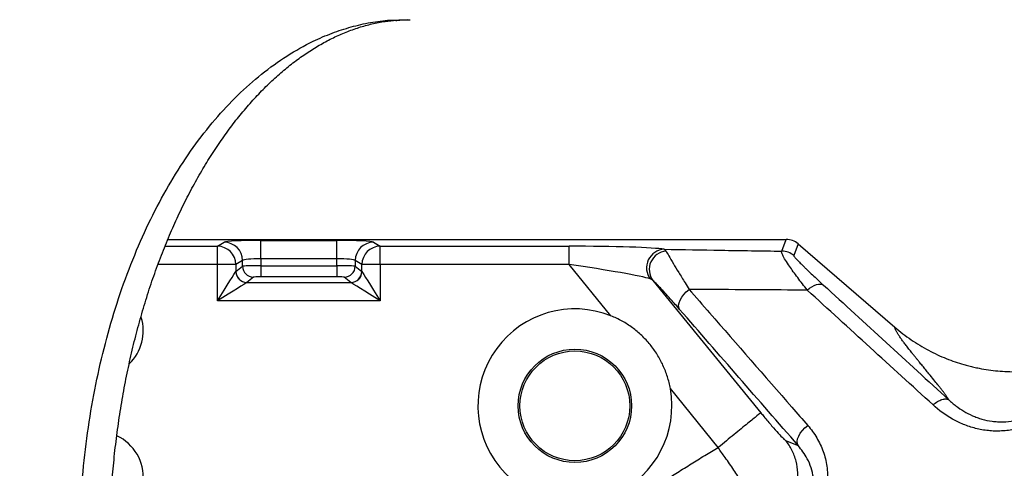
# Model space of a CAD drawing. Extents: x 0 to 16820, y 0 to 11880.
# Tile 28 of 84: x 7935 to 8204, y 6799 to 6922. Entities that reach past the tile are written whole.
import ezdxf

# ---------------------------------------------------------------- set-up
doc = ezdxf.new("R2010")
doc.units = 0
doc.header["$LTSCALE"] = 20
doc.layers.get('0').update_dxf_attribs({"linetype": 'CONTINUOUS'})
doc.styles.add('SLDTEXTSTYLE0', font='TXT', dxfattribs={"width": 0.605})
doc.dimstyles.new('SLDDIMSTYLE1', dxfattribs={"dimtxt": 100, "dimasz": 100, "dimexe": 0, "dimexo": 0.0625, "dimgap": 25, "dimtad": 1, "dimdec": 4, "dimlfac": 20, "dimzin": 12, "dimtxsty": 'SLDTEXTSTYLE0', "dimsah": 1, "dimcen": 0.09, "dimadec": 1, "dimazin": 3, "dimtfac": 1, "dimtofl": 0, "dimtmove": 0, "dimatfit": 3, "dimtolj": 1, "dimtzin": 12})

# ---------------------------------------------------------------- blocks, each defined once
blk = doc.blocks.new('_D_2')
at = {"color": 7, "linetype": 'CONTINUOUS'}
for p, q in [((4232.76, 7130.62), (3693.35, 7225.73)), ((8406, 6401.82), (13110.72, 6401.82))]:
    blk.add_line(p, q, dxfattribs=at)
blk.add_arc((8366, 6401.82), 4714.73, 0, 170, dxfattribs=at)
for points in [[(3722.9, 7220.52), (3756.05, 7316.05), (3726.56, 7321.58)], [(13080.72, 6401.82), (13094.66, 6501.97), (13064.66, 6501.66)]]:
    blk.add_solid(points, dxfattribs=at)
at = {"color": 7, "linetype": 'CONTINUOUS', "insert": (8646.6, 11239.4), "char_height": 100, "attachment_point": 1, "rotation": 355, "style": 'SLDTEXTSTYLE0'}
blk.add_mtext('170°', dxfattribs=at)

msp = doc.modelspace()

# ---------------------------------------------------------------- linework, layer by layer
at = {"color": 8, "linetype": 'CONTINUOUS'}
for p, q in [((8035.9058393, 6921.7863379), (8040.628673, 6921.9813047)), ((8035.9058393, 6921.7863379), (8037.603171, 6921.7768608)), ((8000.5785836, 6861.5440427), (8021.4152647, 6861.5440427)), ((8000.5785836, 6856.550902), (8000.5785836, 6861.5440427)), ((8021.4152647, 6856.550902), (8021.4152647, 6861.5440427)), ((8142.9482115, 6858.6138783), (8144.1402895, 6861.8198036)), ((7974.4596196, 6859.9718212), (7988.7906028, 6859.9718212)), ((7988.7906028, 6859.9718212), (7990.6166507, 6861.065626)), ((7988.7906028, 6854.9786507), (7988.7906028, 6859.9718212)), ((8031.3772274, 6861.065626), (8033.2032455, 6859.9718212)), ((8033.2032455, 6859.9718212), (8084.8003937, 6859.9718212)), ((8033.2032455, 6854.9786507), (8033.2032455, 6859.9718212)), ((8084.8003937, 6854.9786507), (8084.8003937, 6859.9718212)), ((8110.7922507, 6859.1300248), (8111.3039268, 6858.6492835)), ((8147.4025263, 6860.6067596), (8146.2104483, 6857.4008642)), ((7995.5976022, 6856.0724853), (7993.7715841, 6854.9786507)), ((7995.5976022, 6854.489684), (7995.5976022, 6856.0724853)), ((8000.5785836, 6856.550902), (8000.5785836, 6854.6173273)), ((8021.4152647, 6856.550902), (8000.5785836, 6856.550902)), ((8021.4152647, 6854.6173273), (8021.4152647, 6856.550902)), ((8028.2222642, 6854.9786507), (8026.3962461, 6856.0724853)), ((8026.3962461, 6856.0724853), (8026.3962461, 6854.489684)), ((7988.7906028, 6854.9786507), (7972.5297404, 6854.9786507)), ((7988.7906028, 6845.0594245), (7988.7906028, 6854.9786507)), ((7993.7715841, 6854.9786507), (7988.7906028, 6854.9786507)), ((7993.7715841, 6854.9786507), (7993.7715841, 6853.0289827)), ((7993.7837733, 6853.0399202), (7995.5976022, 6854.489684)), ((8000.5785836, 6854.6173273), (8000.5785836, 6851.6246377)), ((8000.5785836, 6854.6173273), (8021.4152647, 6854.6173273)), ((8021.4152647, 6854.6173273), (8021.4152647, 6851.6246377)), ((8026.3962461, 6854.489684), (8028.2101048, 6853.0399202)), ((8033.2032455, 6854.9786507), (8028.2222642, 6854.9786507)), ((8028.2222642, 6853.0289827), (8028.2222642, 6854.9786507)), ((8033.2032455, 6854.9786507), (8033.2032455, 6845.0594245)), ((8084.8003937, 6854.9786507), (8033.2032455, 6854.9786507)), ((8096.2534858, 6840.9387468), (8084.8003937, 6854.9786507)), ((7998.5862089, 6851.4969943), (7996.7723502, 6850.0472306)), ((8021.4152647, 6851.6246377), (8000.5785836, 6851.6246377)), ((8025.2214981, 6850.0472306), (8023.4076692, 6851.4969943)), ((8107.6925112, 6850.6136237), (8137.1905817, 6814.4530354)), ((7996.7723502, 6850.0472306), (8025.2214981, 6850.0472306)), ((8033.2032455, 6845.0594245), (7988.7906028, 6845.0594245)), ((8125.5828453, 6804.9849568), (8112.4784363, 6821.0491835)), ((8143.971072, 6806.8979381), (8147.385077, 6805.4964839))]:
    msp.add_line(p, q, dxfattribs=at)
at = {"color": 7, "linetype": 'CONTINUOUS'}
for p, q in [((7975.1991643, 6861.8198036), (8144.1402895, 6861.8198036)), ((8147.4025263, 6860.6067596), (8173.7914694, 6837.8331958))]:
    msp.add_line(p, q, dxfattribs=at)
at = {"color": 8, "linetype": 'CONTINUOUS', "flags": 128}
for points in [[(7988.7906028, 6845.0594245), (7989.7125078, 6846.5344606), (7990.6027926, 6847.9589222), (7991.4309395, 6849.2839633), (7992.1685768, 6850.4641353), (7992.7903427, 6851.4589964), (7993.274988, 6852.2343932), (7993.6058236, 6852.7637719), (7993.7715841, 6853.0289827)], [(8028.2222642, 6853.0289827), (8028.3880247, 6852.7637719), (8028.7188901, 6852.2343932), (8029.2035056, 6851.4589964), (8029.8253013, 6850.4641353), (8030.5629088, 6849.2839633), (8031.3910557, 6847.9589222), (8032.2813405, 6846.5344606), (8033.2032455, 6845.0594245)], [(7996.760161, 6850.040376), (7996.49498, 6849.8746453), (7995.9656013, 6849.5437799), (7995.1901747, 6849.0591346), (7994.1953434, 6848.4373687), (7993.0151416, 6847.6997612), (7991.6901303, 6846.8716143), (7990.2656687, 6845.9813295), (7988.7906028, 6845.0594245)], [(8033.2032455, 6845.0594245), (8031.7282094, 6845.9813295), (8030.3037478, 6846.8716143), (8028.9787067, 6847.6997612), (8027.7985347, 6848.4373687), (8026.8036736, 6849.0591346), (8026.0282768, 6849.5437799), (8025.4988683, 6849.8746453), (8025.2336873, 6850.040376)], [(8115.0069846, 6842.7117167), (8114.7907985, 6843.2089685), (8114.7412969, 6843.8147305), (8114.8605062, 6844.504237), (8115.1435388, 6845.2494143), (8115.5788912, 6846.0198043), (8116.1487712, 6846.7839955), (8116.829933, 6847.5108443), (8117.5945712, 6848.1706379)], [(8149.8888297, 6847.9559122), (8150.5052311, 6848.4617172), (8151.1359824, 6848.8899766), (8151.7640812, 6849.2291568), (8152.3726, 6849.4700788), (8152.9451473, 6849.6062754), (8153.4662707, 6849.6340512), (8153.9219482, 6849.5526908), (8154.2998863, 6849.3643998)], [(8147.385077, 6805.4964839), (8147.1691741, 6805.996239), (8147.1223248, 6806.6059349), (8147.2464515, 6807.3003291), (8147.5364132, 6808.0506919), (8147.9802294, 6808.8259695), (8148.559512, 6809.5940648), (8149.2503, 6810.3232084), (8150.024013, 6810.9832107)]]:
    msp.add_lwpolyline(points, dxfattribs=at)
at = {"color": 7, "linetype": 'CONTINUOUS'}
for radius in [15.5, 15]:
    msp.add_circle((8086.4004766, 6816.3385815), radius, dxfattribs=at)
for centre, radius, start, end in [((8365.9969283, 6401.8197952), 4157, 190, 170), ((8365.9969283, 6401.8197952), 1594, 190, 170), ((8086.4004766, 6816.3385815), 26.5, 68.172620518, 10.23920575), ((7955.9969283, 6836.8197952), 12.5, 313.9305172, 17.142127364), ((7955.9969283, 6796.8197952), 12.5, 286.13561954, 64.841865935)]:
    msp.add_arc(centre, radius, start, end, dxfattribs=at)
at = {"color": 8, "linetype": 'CONTINUOUS'}
for centre, radius, start, end in [((7988.7577407, 6854.958043), 5.0138858, 0.235492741, 89.624467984), ((7990.5837881, 6856.0518772), 5.0138565, 0.235499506, 89.624460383), ((8031.4100598, 6856.0518774), 5.0138561, 90.375194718, 179.76450258), ((8033.236138, 6854.9580127), 5.0139163, 90.375876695, 179.76416258), ((8111.0453884, 6854.0737134), 5.0626439, 92.866045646, 216.84033183), ((8111.773941, 6853.6086903), 5.0624592, 95.327187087, 216.27225622), ((8142.9430839, 6853.6069099), 5.0069711, 49.264874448, 89.941323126), ((7998.6096411, 6854.509004), 3.0121008, 180.367506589, 269.554271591), ((8023.3842067, 6854.5090043), 3.0121013, 270.446304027, 359.632489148), ((7996.7869414, 6853.055733), 3.0154759, 180.508277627, 269.491151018), ((7996.7958172, 6853.059245), 3.0121058, 180.367596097, 269.553610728), ((8025.1980182, 6853.0592879), 3.0121488, 270.446628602, 359.631593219), ((8025.2069197, 6853.0557202), 3.015463, 270.508608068, 359.491963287)]:
    msp.add_arc(centre, radius, start, end, dxfattribs=at)
for centre, major_axis, ratio, start_param, end_param in [((8000.5785842, 6861.0199645), (10, 0), 0.0524077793, 1.5707963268, 3.054326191), ((8021.4152725, 6861.0199645), (10, 0), 0.0524077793, 0.0872664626, 1.5707963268), ((8085.6554309, 6858.9236533), (25.8246315, -0.0347609), 0.0405651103, 0.2313660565, 1.603966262), ((8000.5785842, 6856.0268168), (5, 0), 0.1048155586, 1.5707963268, 3.054326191), ((8021.4152725, 6856.0268168), (5, 0), 0.1048155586, 0.0872664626, 1.5707963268), ((8000.5785842, 6854.4774869), (5, 0), 0.0279707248, 1.5707963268, 3.054326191), ((8021.4152725, 6854.4774869), (5, 0), 0.0279707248, 0.0872664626, 1.5707963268), ((8085.6554309, 6853.9305056), (21.9523367, -3.2044767), 0.0412253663, 0.2431726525, 1.615772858), ((7993.8325872, 6845.0594154), (0, 8), 0.0874886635, 0.0698131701, 0.0872664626), ((8000.5785842, 6851.4847947), (2, 0), 0.0699268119, 1.5707963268, 3.054326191), ((8021.4152725, 6851.4847947), (2, 0), 0.0699268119, 0.0872664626, 1.5707963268), ((8028.1612695, 6845.0594154), (0, 8), 0.0874886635, 6.1959188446, 6.2133721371), ((7996.8211713, 6845.0594154), (0, 5), 0.1399818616, 0.0698131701, 0.0872664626), ((8025.1726854, 6845.0594154), (0, 5), 0.1399818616, 6.1959188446, 6.2133721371)]:
    msp.add_ellipse(centre, major_axis=major_axis, ratio=ratio, start_param=start_param, end_param=end_param, dxfattribs=at)
at = {"color": 7, "linetype": 'CONTINUOUS'}
for centre, major_axis, ratio, start_param, end_param in [((8144.8326297, 6858.6885959), (5.0315914, -0.6826543), 0.6073383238, 1.7896733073, 1.7905783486), ((8144.1334826, 6856.8083491), (1.7471583, 4.6987092), 0.9974015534, 5.9286043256, 6.6377662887), ((8144.8326297, 6858.6885959), (4.2552362, -2.7705404), 0.6073383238, 1.351014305, 1.3519193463)]:
    msp.add_ellipse(centre, major_axis=major_axis, ratio=ratio, start_param=start_param, end_param=end_param, dxfattribs=at)
at = {"color": 8, "linetype": 'CONTINUOUS'}
for points, knots in [([(7954.2336477, 6738.5517059), (7953.849383, 6740.9831203), (7953.0808547, 6745.8459431), (7952.2226433, 6753.266238), (7951.5850334, 6760.757801), (7951.1153843, 6769.7743487), (7951.0025401, 6780.3287471), (7951.4894169, 6792.4007946), (7952.6057355, 6804.4926604), (7954.3421283, 6816.3593635), (7956.6744102, 6827.9026636), (7959.5705645, 6839.0344724), (7963.0627861, 6849.8443723), (7967.0969913, 6860.1187892), (7971.6321668, 6869.7771904), (7976.6222368, 6878.7521944), (7982.1105376, 6887.1007947), (7988.0013245, 6894.6494289), (7994.2396739, 6901.3448309), (8000.7920005, 6907.1706089), (8007.7000538, 6912.1357616), (8014.1769929, 6915.7521843), (8020.0618084, 6918.2810019), (8025.2832785, 6919.9823667), (8030.5689506, 6921.211759), (8034.1268808, 6921.5948121), (8035.9058393, 6921.7863379)], [0, 0, 0, 0, 0.028940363, 0.0578806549, 0.0869827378, 0.1160847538, 0.1621286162, 0.2084945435, 0.2553591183, 0.3029064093, 0.3489631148, 0.3953405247, 0.4422136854, 0.48976497, 0.5359770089, 0.5825095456, 0.6295367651, 0.6772401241, 0.723568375, 0.7702153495, 0.8178642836, 0.8658580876, 0.8992735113, 0.93268856, 0.9663444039, 1, 1, 1, 1]), ([(8110.7922507, 6859.1300248), (8115.9587433, 6859.0438981), (8126.6418546, 6858.865808), (8137.3952824, 6858.6996699), (8142.9482115, 6858.6138783)], [0, 0, 0, 0, 0.4836131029, 1, 1, 1, 1]), ([(8111.3039268, 6858.6492835), (8111.5251461, 6858.2511604), (8111.9768806, 6857.4381845), (8113.2181444, 6855.3456772), (8114.7384891, 6852.8282232), (8116.2171958, 6850.4076276), (8117.2277734, 6848.7663528), (8117.5945712, 6848.1706379)], [0, 0, 0, 0, 0.2238703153, 0.4571479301, 0.6653862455, 0.8785490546, 1, 1, 1, 1]), ([(8149.8888297, 6847.9559122), (8148.9823287, 6849.1236153), (8147.140637, 6851.495978), (8145.1840186, 6854.2177482), (8143.8605863, 6856.2289032), (8143.1806933, 6857.4286664), (8142.8778346, 6858.1731906), (8142.8404102, 6858.5061134), (8142.9223588, 6858.5880343), (8142.9482115, 6858.6138783)], [0, 0, 0, 0, 0.22118985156, 0.4493800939, 0.59847978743, 0.75144911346, 0.85132700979, 0.95309732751, 1, 1, 1, 1]), ([(8146.2104449, 6857.4008669), (8146.1940885, 6857.356879), (8146.253585, 6857.2489604), (8146.4328362, 6857.0112228), (8146.5077691, 6856.9191808), (8146.6856687, 6856.7114693), (8146.7892002, 6856.595191), (8147.1350874, 6856.2176504), (8147.4105927, 6855.9297525), (8148.0331881, 6855.2962537), (8148.380465, 6854.9505022), (8148.9479026, 6854.3943743), (8149.1453745, 6854.2022069), (8149.5507194, 6853.8101816), (8149.7589343, 6853.6099824), (8150.3988101, 6852.9978793), (8150.8456264, 6852.5745273), (8152.23927, 6851.2642891), (8153.2386794, 6850.3376833), (8154.2998933, 6849.3643915)], [0, 0, 0, 0, 0.125, 0.125, 0.1875, 0.1875, 0.25, 0.25, 0.375, 0.375, 0.5, 0.5, 0.5625, 0.5625, 0.625, 0.625, 0.75, 0.75, 1, 1, 1, 1]), ([(8115.0069752, 6842.7117251), (8114.199412, 6843.6397962), (8113.4329966, 6844.5107138), (8111.9828045, 6846.1377654), (8111.2988904, 6846.8940903), (8110.3439267, 6847.9300883), (8110.0370596, 6848.2593075), (8109.4624865, 6848.8675264), (8109.1930806, 6849.1483921), (8108.4424933, 6849.9160729), (8108.0171792, 6850.3302637), (8107.6925012, 6850.6136335)], [0, 0, 0, 0, 0.25, 0.25, 0.5, 0.5, 0.625, 0.625, 0.75, 0.75, 1, 1, 1, 1]), ([(8117.5945712, 6848.1706379), (8119.467727, 6846.0225218), (8128.8334916, 6835.2819577), (8139.643179, 6822.8863842), (8148.5846723, 6812.6336293), (8150.024013, 6810.9832107)], [0, 0, 0, 0, 0.1733877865, 0.8669375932, 1, 1, 1, 1]), ([(8149.8888297, 6847.9559122), (8140.3210489, 6848.0161735), (8129.5306897, 6848.0841351), (8118.8093315, 6848.1618344), (8117.5945712, 6848.1706379)], [0, 0, 0, 0, 0.8866971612, 1, 1, 1, 1]), ([(8188.561298, 6817.9560391), (8188.5222766, 6818.018761), (8188.4436377, 6818.1451628), (8188.3153631, 6818.3441888), (8188.1784648, 6818.55188), (8188.0322345, 6818.7688369), (8187.8768662, 6818.9948951), (8187.7123068, 6819.2300997), (8187.5385708, 6819.4744382), (8187.3556542, 6819.7279143), (8187.1635579, 6819.9905269), (8186.9622817, 6820.2622764), (8186.7518257, 6820.5431627), (8186.5321895, 6820.8331861), (8186.3033746, 6821.1323454), (8186.0653747, 6821.4406457), (8185.8182137, 6821.7580673), (8185.3005249, 6822.4174994), (8184.4120158, 6823.5293572), (8183.2878059, 6824.9117505), (8182.2473145, 6826.1826825), (8181.3811844, 6827.2394173), (8180.615002, 6828.1708924), (8179.9672853, 6828.9598168), (8179.450726, 6829.5937643), (8178.95837, 6830.2020316), (8178.4908722, 6830.7840712), (8178.0480633, 6831.3400249), (8177.6299856, 6831.8698573), (8177.2366275, 6832.3735781), (8176.8679889, 6832.8511876), (8176.5240742, 6833.302682), (8176.2048599, 6833.7280816), (8175.7877594, 6834.2936451), (8175.306093, 6834.9687928), (8174.8092729, 6835.7092677), (8174.4641465, 6836.267161), (8174.2367426, 6836.6787488), (8174.0869742, 6836.9856177), (8173.9619374, 6837.2816603), (8173.8601829, 6837.5681241), (8173.8147602, 6837.7433601), (8173.7914752, 6837.8331912)], [0, 0, 0, 0, 0.0120414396, 0.0242667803, 0.0366766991, 0.0492718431, 0.0620528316, 0.0750202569, 0.0881746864, 0.1015166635, 0.1150467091, 0.1287653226, 0.142672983, 0.1567701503, 0.1710572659, 0.185534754, 0.2002030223, 0.2150624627, 0.2755377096, 0.3467142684, 0.3907278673, 0.4347413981, 0.4787549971, 0.5062160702, 0.5329566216, 0.558977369, 0.5842790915, 0.6088626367, 0.6327289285, 0.6558789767, 0.678313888, 0.7000348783, 0.7210432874, 0.7413405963, 0.7862970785, 0.8295324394, 0.8710710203, 0.8940628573, 0.9184449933, 0.9442246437, 0.9714079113, 1, 1, 1, 1]), ([(8184.2412248, 6816.5898264), (8184.6394797, 6816.9404712), (8185.0563255, 6817.2484613), (8185.8841227, 6817.7473053), (8186.2949229, 6817.9380679), (8187.0678755, 6818.1825618), (8187.4298867, 6818.2362483), (8188.0675694, 6818.2009525), (8188.3431244, 6818.1119768), (8188.5611554, 6817.9562703)], [0, 0, 0, 0, 0.25, 0.25, 0.5, 0.5, 0.75, 0.75, 1, 1, 1, 1]), ([(8210.2346082, 6810.9857937), (8209.0551619, 6810.5367991), (8207.8383338, 6810.1826414), (8205.4143388, 6809.6781103), (8204.200237, 6809.5239918), (8202.3760075, 6809.4325046), (8201.7674156, 6809.4253939), (8200.5491848, 6809.4578285), (8199.9413277, 6809.4975816), (8198.1514887, 6809.6817156), (8196.9912644, 6809.8907792), (8195.2951147, 6810.3206102), (8194.7371313, 6810.4833518), (8193.6354224, 6810.8464547), (8193.090537, 6811.0474441), (8191.5010941, 6811.6946958), (8190.4932482, 6812.1873221), (8187.6023241, 6813.8225258), (8185.8508962, 6815.1213413), (8184.2412248, 6816.5898264)], [0, 0, 0, 0, 0.125, 0.125, 0.25, 0.25, 0.3125, 0.3125, 0.375, 0.375, 0.5, 0.5, 0.5625, 0.5625, 0.625, 0.625, 0.75, 0.75, 1, 1, 1, 1]), ([(8188.5643875, 6817.9533089), (8188.6407477, 6817.8822286), (8188.7195348, 6817.809735), (8188.8759914, 6817.6675054), (8189.111992, 6817.455512), (8189.3520009, 6817.24763), (8189.8375373, 6816.8375138), (8190.1685816, 6816.5716283), (8191.1853214, 6815.7980387), (8191.8945092, 6815.3142822), (8193.386079, 6814.4209743), (8194.1683609, 6814.0113226), (8195.4080561, 6813.4638149), (8195.8338826, 6813.2919905), (8196.7031444, 6812.9760616), (8197.1447759, 6812.8325002), (8198.4918646, 6812.4474325), (8199.4193404, 6812.2511886), (8200.8618793, 6812.0620956), (8201.351761, 6812.0166626), (8202.3487536, 6811.96489), (8202.8489299, 6811.9588979), (8204.3546666, 6812.0021783), (8205.3653849, 6812.1122134), (8206.8932113, 6812.4127483), (8207.4030137, 6812.5355372), (8208.1591534, 6812.752392), (8208.4097426, 6812.8300788), (8208.7829845, 6812.954562), (8208.9689816, 6813.0188028), (8209.1540425, 6813.0860441), (8209.2772083, 6813.1315389), (8209.3400797, 6813.1551514), (8209.4000605, 6813.1780345)], [0, 0, 0, 0, 0.015625, 0.015625, 0.03125, 0.0625, 0.0625, 0.125, 0.125, 0.25, 0.25, 0.375, 0.375, 0.4375, 0.4375, 0.5, 0.5, 0.625, 0.625, 0.6875, 0.6875, 0.75, 0.75, 0.875, 0.875, 0.9375, 0.9375, 0.96875, 0.96875, 0.984375, 0.9921875, 0.9921875, 1, 1, 1, 1]), ([(8137.1905781, 6814.453038), (8137.1136047, 6814.3902468), (8136.7545844, 6814.0973753), (8135.5230917, 6813.0927827), (8134.6510425, 6812.3814068), (8132.5173448, 6810.6408388), (8131.2564298, 6809.6122449), (8128.5243251, 6807.3835251), (8127.0540745, 6806.1841653), (8125.5833184, 6804.9843931)], [0, 0, 0, 0, 0.25, 0.25, 0.5, 0.5, 0.75, 0.75, 1, 1, 1, 1]), ([(8137.1905817, 6814.4530354), (8137.4745539, 6814.1064235), (8138.4832222, 6812.8752596), (8140.2001298, 6810.8409544), (8142.032691, 6808.7636442), (8143.4220102, 6807.2949202), (8143.789648, 6807.0282951), (8143.9735008, 6806.8949579)], [0, 0, 0, 0, 0.0901842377, 0.3203340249, 0.5482380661, 0.7740772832, 1, 1, 1, 1]), ([(8150.0240163, 6810.9832104), (8150.9437386, 6809.928624), (8151.7542401, 6808.805244), (8152.8082927, 6807.0185596), (8153.1333969, 6806.4039556), (8153.7226825, 6805.149596), (8153.9864824, 6804.5112183), (8154.6848541, 6802.5622742), (8155.0275343, 6801.2183262), (8155.3372744, 6799.1277844), (8155.4054416, 6798.4214173), (8155.4671763, 6797.0056509), (8155.4611505, 6796.293854), (8155.3708084, 6794.861835), (8155.2865326, 6794.1416178), (8155.0317362, 6792.6917554), (8154.8629133, 6791.9722745), (8154.4389826, 6790.5473727), (8154.1838367, 6789.841501), (8153.5793356, 6788.4439559), (8153.2281702, 6787.750395), (8152.4422248, 6786.4147496), (8152.0059186, 6785.7682752), (8151.2826794, 6784.8323611), (8151.0301052, 6784.526038), (8150.5009014, 6783.9251993), (8150.2237117, 6783.6302917), (8148.7992553, 6782.2104193), (8147.5219334, 6781.227344), (8146.1018692, 6780.4025174)], [0, 0, 0, 0, 0.125, 0.125, 0.1875, 0.1875, 0.25, 0.25, 0.375, 0.375, 0.4375, 0.4375, 0.5, 0.5, 0.5625, 0.5625, 0.625, 0.625, 0.6875, 0.6875, 0.75, 0.75, 0.8125, 0.8125, 0.84375, 0.84375, 0.875, 0.875, 1, 1, 1, 1]), ([(7961.6303272, 6640.2148671), (7961.9948909, 6640.8313696), (7962.7239561, 6642.0642695), (7963.8281979, 6643.9070965), (7964.9401025, 6645.7449281), (7966.0604415, 6647.5773095), (7967.189008, 6649.4043625), (7968.3258576, 6651.2260545), (7969.4709753, 6653.0423942), (7970.6243652, 6654.8533793), (7971.7860262, 6656.6590103), (7972.9559585, 6658.4592872), (7974.1341622, 6660.2542099), (7975.3206371, 6662.0437784), (7976.5153833, 6663.8279929), (7977.7184008, 6665.6068531), (7978.9296897, 6667.3803592), (7980.1492498, 6669.1485112), (7981.3770812, 6670.9113089), (7982.6131839, 6672.6687525), (7983.8575579, 6674.420842), (7985.1102031, 6676.1675773), (7986.3711197, 6677.9089584), (7987.6403075, 6679.6449853), (7988.9177666, 6681.3756581), (7990.203497, 6683.1009767), (7991.4974986, 6684.820941), (7992.7997717, 6686.5355514), (7994.1103155, 6688.244807), (7995.4291326, 6689.9487105), (7999.5158664, 6695.179355), (8006.5216354, 6703.8076156), (8016.7412995, 6715.5746683), (8027.3400004, 6726.9889906), (8038.3099653, 6738.0432352), (8049.6402295, 6748.726856), (8061.3213604, 6759.0275742), (8073.3493855, 6768.9421937), (8082.7410922, 6776.1735499), (8089.2708705, 6780.985266), (8092.8049504, 6783.5394975), (8096.3605375, 6786.0595748), (8099.9376396, 6788.5455087), (8103.5362571, 6790.9972922), (8107.1563807, 6793.4149422), (8110.7980465, 6795.7983978), (8114.4611192, 6798.1478854), (8118.1461029, 6800.4625601), (8121.8511166, 6802.7455748), (8124.3389133, 6804.2384845), (8125.5828988, 6804.9849916)], [0, 0, 0, 0, 0.0091480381, 0.0182945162, 0.0274396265, 0.0365835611, 0.0457265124, 0.0548686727, 0.0640102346, 0.0731513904, 0.0822923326, 0.0914332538, 0.1005743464, 0.109715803, 0.1188578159, 0.1280005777, 0.1371442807, 0.1462891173, 0.1554352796, 0.16458296, 0.1737323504, 0.1828836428, 0.192037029, 0.2011927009, 0.2103508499, 0.2195116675, 0.228675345, 0.2378420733, 0.2470120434, 0.256185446, 0.2653624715, 0.331794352, 0.3981134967, 0.4643928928, 0.530705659, 0.5969914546, 0.6632616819, 0.7295898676, 0.7960493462, 0.8146250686, 0.833189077, 0.851742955, 0.870288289, 0.8888266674, 0.9073596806, 0.92588892, 0.9444159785, 0.9629424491, 0.9814699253, 1, 1, 1, 1]), ([(8139.967115, 6784.5609485), (8139.9671101, 6784.5609485), (8139.6315994, 6784.5609473), (8139.6756411, 6785.0559627), (8138.6768848, 6786.1233807), (8137.4991369, 6787.8057301), (8135.9619927, 6789.9451749), (8134.1359418, 6792.5452552), (8132.0921184, 6795.4983537), (8129.8117479, 6798.7468623), (8127.7217764, 6802.0019929), (8126.0796251, 6803.9917809), (8125.5833321, 6804.9843707), (8125.5833222, 6804.9843906)], [0, 0, 0, 0, 0.0000016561, 0.1118656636, 0.2269718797, 0.3384200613, 0.453061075, 0.5652151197, 0.680613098, 0.793770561, 0.9102586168, 0.9999982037, 1, 1, 1, 1]), ([(8139.9671088, 6784.5609351), (8140.88538, 6785.1106049), (8141.7451071, 6785.7592934), (8143.3081857, 6787.2250646), (8144.0114822, 6788.0420957), (8145.2294511, 6789.8071128), (8145.7440805, 6790.7550367), (8146.5611123, 6792.7383975), (8146.8634858, 6793.7737647), (8147.2421306, 6795.8845591), (8147.3183886, 6796.959912), (8147.2412907, 6799.1013886), (8147.0879376, 6800.1674369), (8146.5586309, 6802.241438), (8146.182696, 6803.2493178), (8145.225442, 6805.1607786), (8144.6441568, 6806.0642922), (8143.9734947, 6806.8949451)], [0, 0, 0, 0, 0.125, 0.125, 0.25, 0.25, 0.375, 0.375, 0.5, 0.5, 0.625, 0.625, 0.75, 0.75, 0.875, 0.875, 1, 1, 1, 1]), ([(8144.9237032, 6782.4308871), (8145.5013998, 6782.7989521), (8146.6805211, 6783.5501998), (8148.186085, 6784.984649), (8149.4512877, 6786.5948759), (8150.4449048, 6788.356496), (8151.16525, 6790.2353587), (8151.6315992, 6792.3011432), (8151.7906024, 6794.4941709), (8151.599442, 6796.9234933), (8150.9882322, 6799.4216536), (8149.7411043, 6802.4523212), (8148.2836713, 6804.3354332), (8147.385077, 6805.4964839)], [0, 0, 0, 0, 0.0651194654, 0.132913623, 0.1995310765, 0.268285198, 0.3410939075, 0.4154894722, 0.5047471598, 0.59561686, 0.706320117, 0.8189288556, 1, 1, 1, 1])]:
    msp.add_open_spline(points, degree=3, knots=knots, dxfattribs=at)
at = {"color": 7, "linetype": 'CONTINUOUS'}
for points, knots in [([(7962.4914838, 6737.0831071), (7962.3099232, 6738.2128747), (7961.7799186, 6741.510848), (7961.0345882, 6747.0395862), (7960.3170935, 6753.6802723), (7959.7819127, 6760.3745535), (7959.4276173, 6767.1057668), (7959.2560184, 6773.8591827), (7959.2673622, 6780.6194578), (7959.4617261, 6787.3713678), (7959.8385397, 6794.0996087), (7960.3967914, 6800.788969), (7961.1348582, 6807.4243907), (7962.0507619, 6813.9908495), (7963.1418677, 6820.4736436), (7964.4051583, 6826.8580702), (7965.8369214, 6833.1298213), (7967.4332107, 6839.274811), (7969.1892482, 6845.2792591), (7971.100033, 6851.1297531), (7973.1599372, 6856.8133497), (7975.3628272, 6862.3176404), (7977.7022079, 6867.6305124), (7980.1710721, 6872.7407486), (7982.7619846, 6877.6375854), (7985.4671981, 6882.3111329), (7988.2786461, 6886.7521129), (7991.1878823, 6890.952136), (7994.1862891, 6894.9035561), (7997.2652871, 6898.5999449), (8000.4162864, 6902.0358685), (8003.6314358, 6905.2070342), (8006.9028998, 6908.1100725), (8010.2241624, 6910.7427148), (8013.5896064, 6913.1033499), (8016.9949654, 6915.1910157), (8020.4380609, 6917.0050482), (8023.9180557, 6918.5436028), (8027.4361891, 6919.8062801), (8030.994368, 6920.7823355), (8034.3833093, 6921.4489076), (8036.5839787, 6921.6732217), (8037.5878824, 6921.7755495)], [0, 0, 0, 0, 0.0131374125, 0.0383502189, 0.0635715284, 0.088799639, 0.1140328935, 0.1392693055, 0.164507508, 0.1897454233, 0.2149810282, 0.2402123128, 0.2654375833, 0.2906551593, 0.3158632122, 0.3410600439, 0.3662440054, 0.3914134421, 0.4165669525, 0.4417033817, 0.4668215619, 0.491921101, 0.5170021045, 0.5420651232, 0.5671121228, 0.5921461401, 0.6171720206, 0.642195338, 0.6672231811, 0.6922672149, 0.7173428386, 0.7424694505, 0.7676724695, 0.7929831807, 0.8184392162, 0.8440862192, 0.8699756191, 0.8961643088, 0.9227084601, 0.9496566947, 0.9770343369, 1, 1, 1, 1]), ([(8037.5098599, 6921.6870962), (8037.6557177, 6921.7008278), (8038.6395339, 6921.7934475), (8039.9836182, 6921.8523448), (8041.0358111, 6921.8547254), (8041.4480878, 6921.8556581)], [0, 0, 0, 0, 0.0957270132, 0.6456821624, 1, 1, 1, 1]), ([(8112.4784408, 6821.0491849), (8112.2781837, 6822.1578106), (8112.0095544, 6823.242629), (8111.339844, 6825.3673519), (8110.9387492, 6826.4072469), (8110.2358057, 6827.9334423), (8109.983731, 6828.4379108), (8109.4514877, 6829.423479), (8109.1709125, 6829.9057034), (8108.2866601, 6831.3213439), (8107.640619, 6832.2238504), (8106.5870053, 6833.515977), (8106.2216677, 6833.9363825), (8105.4622664, 6834.7562465), (8105.067004, 6835.1568284), (8103.8454588, 6836.3182023), (8102.9904003, 6837.0329543), (8101.2012837, 6838.3480964), (8100.2672232, 6838.9484809), (8098.3181403, 6840.0338026), (8097.2990292, 6840.5199812), (8096.2534808, 6840.9387503)], [0, 0, 0, 0, 0.125, 0.125, 0.25, 0.25, 0.3125, 0.3125, 0.375, 0.375, 0.5, 0.5, 0.5625, 0.5625, 0.625, 0.625, 0.75, 0.75, 0.875, 0.875, 1, 1, 1, 1]), ([(8173.791476, 6837.8331905), (8175.2233805, 6836.5974617), (8176.7238547, 6835.4446997), (8179.8128999, 6833.334292), (8181.4033723, 6832.3753448), (8184.6189212, 6830.6656811), (8186.2391199, 6829.9171085), (8189.4595009, 6828.6234117), (8191.0615477, 6828.0774001), (8192.6367257, 6827.6233574)], [0, 0, 0, 0, 0.25, 0.25, 0.5, 0.5, 0.75, 0.75, 1, 1, 1, 1]), ([(8192.6363412, 6827.6220195), (8192.8655268, 6827.557068), (8193.3240774, 6827.4271144), (8194.0156825, 6827.244657), (8194.7103218, 6827.0712513), (8195.4082532, 6826.9077984), (8196.1094125, 6826.7540563), (8197.4278149, 6826.4845946), (8199.370287, 6826.1533715), (8201.9454739, 6825.8510696), (8204.5291778, 6825.6841121), (8207.1212413, 6825.6525145), (8209.3300598, 6825.7406528), (8211.1499148, 6825.8861518), (8212.5786517, 6826.04174), (8213.9993402, 6826.2380563), (8215.4119969, 6826.475082), (8216.8165924, 6826.7528845), (8218.2132094, 6827.0712116), (8219.6015282, 6827.4310026), (8220.9827313, 6827.8287379), (8221.8942498, 6828.1274612), (8222.3506732, 6828.2770406)], [0, 0, 0, 0, 0.0236795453, 0.0473776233, 0.0710991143, 0.0948488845, 0.1186317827, 0.1424526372, 0.2286147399, 0.3144160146, 0.4000896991, 0.485870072, 0.5719905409, 0.6197311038, 0.6673332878, 0.7148364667, 0.7622802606, 0.8097044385, 0.8571488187, 0.9046531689, 0.9522571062, 1, 1, 1, 1])]:
    msp.add_open_spline(points, degree=3, knots=knots, dxfattribs=at)
at = {"color": 8, "linetype": 'CONTINUOUS'}
for points in [[(8107.6925012, 6850.6136335), (8107.4778645, 6850.8173404), (8107.2488194, 6850.9566046), (8106.9937155, 6851.0382151)], [(8184.2412248, 6816.5898264), (8172.7617739, 6827.0623998), (8161.3135299, 6837.5161918), (8149.8888338, 6847.9559196)], [(8154.2998933, 6849.3643915), (8165.6962365, 6838.9122407), (8177.1142283, 6828.4446045), (8188.5611554, 6817.9562703)], [(8147.385072, 6805.4964753), (8136.5859347, 6817.911006), (8125.7938494, 6830.3151889), (8115.0069752, 6842.7117251)]]:
    msp.add_open_spline(points, degree=3, dxfattribs=at)

# ---------------------------------------------------------------- dimensions: what is measured, and where the dimension line sits
at = {"color": 7, "linetype": 'CONTINUOUS'}
dim = msp.add_angular_dim_2l(base=(8776.9122976, 11098.6039576), line1=((7345.1676267, 6401.8197952), (8365.9969283, 6401.8197952)), line2=((4272.1510991, 7123.6752698), (6796.21337, 6678.6149904)), dimstyle='SLDDIMSTYLE1', dxfattribs=at)
dim.commit()
dim.dimension.update_dxf_attribs({"geometry": '_D_2', "text_midpoint": (8776.9122976, 11098.6039576), "dimtype": 162})

doc.saveas('drawing.dxf')
